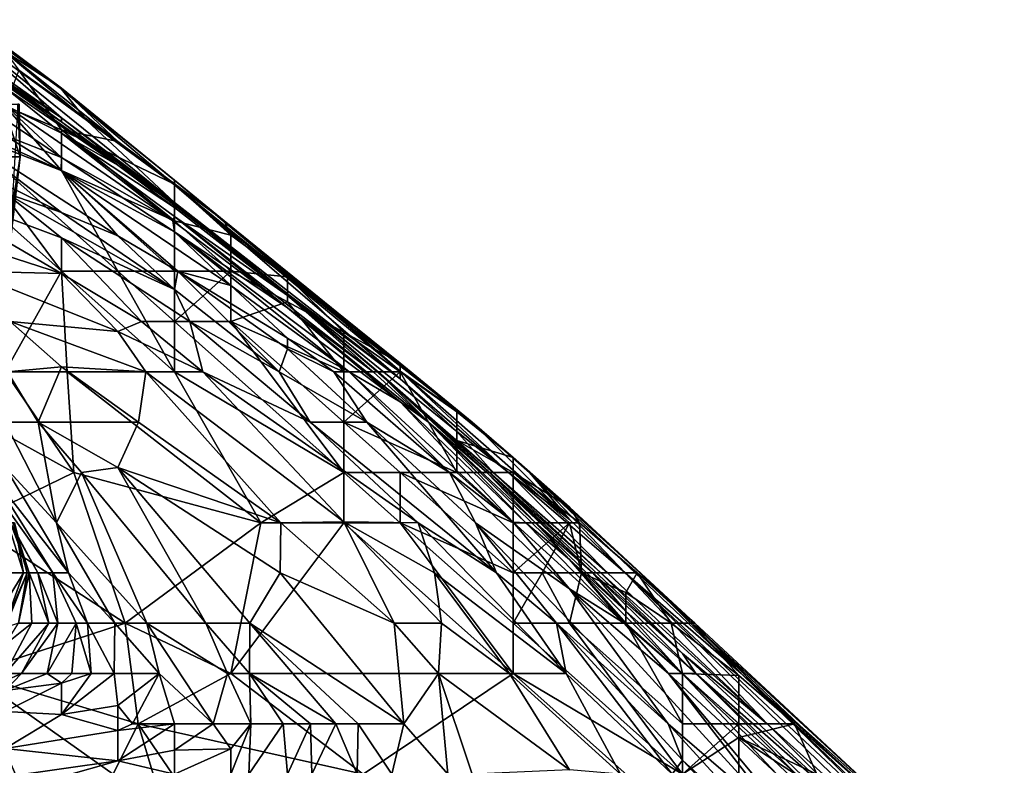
# Model space of a CAD drawing. Extents: x -1.05 to 1.05, y -0.36 to 0.36.
# Tile 226 of 226: x 0.9 to 1.0005, y 0.1999 to 0.276. Entities that reach past the tile are written whole.
import ezdxf

# ---------------------------------------------------------------- set-up
doc = ezdxf.new("R2010")
doc.units = 0

msp = doc.modelspace()

# ---------------------------------------------------------------- linework, layer by layer
for points in [[(0.9043, 0.26598, 0.76045), (0.89278, 0.27411, 0.76045), (0.89278, 0.27601, 0.78503)], [(0.91582, 0.25735, 0.76537), (0.89278, 0.27601, 0.78503), (0.90685, 0.26574, 0.78994)], [(0.9043, 0.26598, 0.76045), (0.89278, 0.27601, 0.78503), (0.91582, 0.25735, 0.76537)], [(0.90685, 0.26574, 0.78994), (0.89278, 0.27601, 0.78503), (0.89458, 0.276, 0.80469)], [(0.9043, 0.26891, 0.8096), (0.89458, 0.276, 0.80469), (0.9043, 0.26901, 0.81452)], [(0.89458, 0.276, 0.80469), (0.8949, 0.276, 0.81452), (0.9043, 0.26901, 0.81452)], [(0.9043, 0.26891, 0.8096), (0.90685, 0.26574, 0.78994), (0.89458, 0.276, 0.80469)], [(0.9043, 0.26901, 0.81452), (0.8949, 0.276, 0.81452), (0.89854, 0.27277, 0.82435)], [(0.9043, 0.26196, 0.65724), (0.88702, 0.27358, 0.67199), (0.89854, 0.26727, 0.6769)], [(0.89854, 0.26418, 0.6425), (0.88702, 0.27358, 0.67199), (0.9043, 0.26196, 0.65724)], [(0.9043, 0.26598, 0.76045), (0.89854, 0.26976, 0.75062), (0.89278, 0.27411, 0.76045)], [(0.91006, 0.26359, 0.82926), (0.89854, 0.27277, 0.82435), (0.89994, 0.27087, 0.82926)], [(0.91006, 0.26359, 0.82926), (0.9043, 0.26901, 0.81452), (0.89854, 0.27277, 0.82435)], [(0.89994, 0.27087, 0.82926), (0.89854, 0.26717, 0.83418), (0.9043, 0.26477, 0.83418)], [(0.9043, 0.26477, 0.83418), (0.91006, 0.26359, 0.82926), (0.89994, 0.27087, 0.82926)], [(0.9043, 0.26598, 0.76045), (0.9043, 0.2656, 0.73096), (0.89854, 0.26976, 0.75062)], [(0.9043, 0.2656, 0.73096), (0.89854, 0.26962, 0.73588), (0.89854, 0.26976, 0.75062)], [(0.89854, 0.26939, 0.72113), (0.89854, 0.26962, 0.73588), (0.9043, 0.2656, 0.73096)], [(0.91006, 0.26116, 0.7113), (0.89854, 0.26939, 0.72113), (0.9043, 0.2656, 0.73096)], [(0.89854, 0.26907, 0.7113), (0.89854, 0.26939, 0.72113), (0.91006, 0.26116, 0.7113)], [(0.89854, 0.26727, 0.6769), (0.89854, 0.26907, 0.7113), (0.9043, 0.26443, 0.69164)], [(0.91006, 0.26116, 0.7113), (0.9043, 0.26443, 0.69164), (0.89854, 0.26907, 0.7113)], [(0.91006, 0.26359, 0.82926), (0.92089, 0.25547, 0.82435), (0.9043, 0.26901, 0.81452)], [(0.92089, 0.25547, 0.82435), (0.91582, 0.25962, 0.8096), (0.9043, 0.26901, 0.81452)], [(0.91582, 0.25962, 0.8096), (0.9043, 0.26891, 0.8096), (0.9043, 0.26901, 0.81452)], [(0.91582, 0.25915, 0.79977), (0.9043, 0.26891, 0.8096), (0.91582, 0.25962, 0.8096)], [(0.91582, 0.25915, 0.79977), (0.90685, 0.26574, 0.78994), (0.9043, 0.26891, 0.8096)], [(0.89832, 0.2674, 0.00954), (0.90009, 0.26202, 0.01328), (0.89827, 0.26202, 0.00954)], [(0.90009, 0.26202, 0.01328), (0.89832, 0.2674, 0.00954), (0.89999, 0.2674, 0.01328)], [(0.9043, 0.26443, 0.69164), (0.91567, 0.25547, 0.6769), (0.89854, 0.26727, 0.6769)], [(0.91567, 0.25547, 0.6769), (0.9043, 0.26196, 0.65724), (0.89854, 0.26727, 0.6769)], [(0.90009, 0.26202, 0.01328), (0.89984, 0.2674, 0.01701), (0.89923, 0.25664, 0.02075)], [(0.90009, 0.26202, 0.01328), (0.89999, 0.2674, 0.01328), (0.89984, 0.2674, 0.01701)], [(0.89278, 0.26574, 0.83427), (0.9043, 0.2606, 0.83616), (0.89854, 0.26717, 0.83418)], [(0.9043, 0.26477, 0.83418), (0.89854, 0.26717, 0.83418), (0.9043, 0.2606, 0.83616)], [(0.89278, 0.26574, 0.83427), (0.91006, 0.25034, 0.83732), (0.9043, 0.2606, 0.83616)], [(0.89278, 0.26574, 0.83427), (0.9043, 0.25034, 0.83443), (0.91006, 0.25034, 0.83732)], [(0.89278, 0.2606, 0.83292), (0.9043, 0.25034, 0.83443), (0.89278, 0.26574, 0.83427)], [(0.9043, 0.26598, 0.76045), (0.91582, 0.25719, 0.73588), (0.9043, 0.2656, 0.73096)], [(0.91582, 0.25735, 0.76537), (0.92451, 0.25034, 0.74079), (0.9043, 0.26598, 0.76045)], [(0.9043, 0.26598, 0.76045), (0.92451, 0.25034, 0.74079), (0.91582, 0.25719, 0.73588)], [(0.91006, 0.26116, 0.7113), (0.9043, 0.2656, 0.73096), (0.91582, 0.25719, 0.73588)], [(0.91582, 0.25735, 0.76537), (0.90685, 0.26574, 0.78994), (0.91582, 0.25915, 0.79977)], [(0.88702, 0.2648, 0.59826), (0.89278, 0.26511, 0.62284), (0.9043, 0.25632, 0.60809)], [(0.89854, 0.25833, 0.59826), (0.88702, 0.2648, 0.59826), (0.9043, 0.25632, 0.60809)], [(0.89278, 0.26511, 0.62284), (0.89854, 0.26418, 0.6425), (0.90428, 0.2606, 0.6425)], [(0.90428, 0.2606, 0.6425), (0.91006, 0.25395, 0.61792), (0.89278, 0.26511, 0.62284)], [(0.91006, 0.25395, 0.61792), (0.9043, 0.25632, 0.60809), (0.89278, 0.26511, 0.62284)], [(0.91006, 0.26359, 0.82926), (0.9043, 0.26477, 0.83418), (0.91582, 0.25921, 0.82926)], [(0.9043, 0.26477, 0.83418), (0.91582, 0.25547, 0.83667), (0.91582, 0.25921, 0.82926)], [(0.9043, 0.2606, 0.83616), (0.91582, 0.25547, 0.83667), (0.9043, 0.26477, 0.83418)], [(0.91567, 0.25547, 0.6769), (0.9043, 0.26443, 0.69164), (0.91582, 0.25593, 0.68673)], [(0.91582, 0.25593, 0.68673), (0.9043, 0.26443, 0.69164), (0.91582, 0.25683, 0.70639)], [(0.9043, 0.26443, 0.69164), (0.91006, 0.26116, 0.7113), (0.91582, 0.25683, 0.70639)], [(0.89854, 0.26418, 0.6425), (0.9043, 0.26196, 0.65724), (0.90428, 0.2606, 0.6425)], [(0.92089, 0.25547, 0.82435), (0.91006, 0.26359, 0.82926), (0.91582, 0.25921, 0.82926)], [(0.90009, 0.26202, 0.01328), (0.89917, 0.2554, 0.01328), (0.89827, 0.26202, 0.00954)], [(0.90009, 0.26202, 0.01328), (0.89917, 0.25408, 0.01701), (0.89917, 0.2554, 0.01328)], [(0.89923, 0.25664, 0.02075), (0.89917, 0.25408, 0.01701), (0.90009, 0.26202, 0.01328)], [(0.91582, 0.25436, 0.66216), (0.90428, 0.2606, 0.6425), (0.9043, 0.26196, 0.65724)], [(0.91567, 0.25547, 0.6769), (0.91582, 0.25436, 0.66216), (0.9043, 0.26196, 0.65724)], [(0.9043, 0.25009, 0.5786), (0.88702, 0.2602, 0.57369), (0.9043, 0.25373, 0.59335)], [(0.88702, 0.2557, 0.55403), (0.88702, 0.2602, 0.57369), (0.9043, 0.25009, 0.5786)], [(0.89854, 0.25833, 0.59826), (0.9043, 0.25373, 0.59335), (0.88702, 0.2602, 0.57369)], [(0.89854, 0.24007, 0.82527), (0.9043, 0.25034, 0.83443), (0.89278, 0.2606, 0.83292)], [(0.90428, 0.2606, 0.6425), (0.91615, 0.25034, 0.62284), (0.91006, 0.25395, 0.61792)], [(0.91615, 0.25034, 0.62284), (0.90428, 0.2606, 0.6425), (0.92158, 0.24889, 0.64741)], [(0.90428, 0.2606, 0.6425), (0.91582, 0.25436, 0.66216), (0.92158, 0.24889, 0.64741)], [(0.91582, 0.25034, 0.83896), (0.91582, 0.25547, 0.83667), (0.9043, 0.2606, 0.83616)], [(0.91006, 0.25034, 0.83732), (0.91582, 0.25034, 0.83896), (0.9043, 0.2606, 0.83616)], [(0.91582, 0.25719, 0.73588), (0.91582, 0.25683, 0.70639), (0.91006, 0.26116, 0.7113)], [(0.93334, 0.2452, 0.81452), (0.91582, 0.25962, 0.8096), (0.92089, 0.25547, 0.82435)], [(0.93304, 0.2452, 0.80469), (0.91582, 0.25962, 0.8096), (0.93334, 0.2452, 0.81452)], [(0.93304, 0.2452, 0.80469), (0.91582, 0.25915, 0.79977), (0.91582, 0.25962, 0.8096)], [(0.92089, 0.25547, 0.82435), (0.91582, 0.25921, 0.82926), (0.92158, 0.25403, 0.83418)], [(0.92158, 0.25403, 0.83418), (0.91582, 0.25921, 0.82926), (0.91582, 0.25547, 0.83667)], [(0.89854, 0.25833, 0.59826), (0.9043, 0.25632, 0.60809), (0.91582, 0.24847, 0.60809)], [(0.91582, 0.24847, 0.60809), (0.9043, 0.25373, 0.59335), (0.89854, 0.25833, 0.59826)], [(0.93886, 0.24012, 0.79977), (0.91582, 0.25915, 0.79977), (0.93304, 0.2452, 0.80469)], [(0.91582, 0.25915, 0.79977), (0.93886, 0.23935, 0.78503), (0.91582, 0.25735, 0.76537)], [(0.93886, 0.23935, 0.78503), (0.91582, 0.25915, 0.79977), (0.93886, 0.24012, 0.79977)], [(0.92734, 0.24804, 0.76045), (0.91582, 0.25735, 0.76537), (0.93886, 0.23935, 0.78503)], [(0.92451, 0.25034, 0.74079), (0.91582, 0.25735, 0.76537), (0.92734, 0.24804, 0.76045)], [(0.91582, 0.25719, 0.73588), (0.92451, 0.25034, 0.74079), (0.92734, 0.24785, 0.70639)], [(0.91582, 0.25683, 0.70639), (0.91582, 0.25719, 0.73588), (0.92734, 0.24785, 0.70639)], [(0.9043, 0.25632, 0.60809), (0.91006, 0.25395, 0.61792), (0.91582, 0.24847, 0.60809)], [(0.91582, 0.25593, 0.68673), (0.91582, 0.25683, 0.70639), (0.92734, 0.24785, 0.70639)], [(0.89465, 0.25034, 0.55403), (0.88702, 0.2557, 0.55403), (0.9043, 0.25009, 0.5786)], [(0.91582, 0.25593, 0.68673), (0.92734, 0.2466, 0.6769), (0.91567, 0.25547, 0.6769)], [(0.92734, 0.2466, 0.6769), (0.91582, 0.25436, 0.66216), (0.91567, 0.25547, 0.6769)], [(0.9361, 0.24007, 0.69164), (0.91582, 0.25593, 0.68673), (0.92734, 0.24785, 0.70639)], [(0.92734, 0.2466, 0.6769), (0.91582, 0.25593, 0.68673), (0.9361, 0.24007, 0.69164)], [(0.92158, 0.25034, 0.8386), (0.91582, 0.25547, 0.83667), (0.91582, 0.25034, 0.83896)], [(0.92158, 0.25403, 0.83418), (0.91582, 0.25547, 0.83667), (0.92158, 0.25034, 0.8386)], [(0.93334, 0.2452, 0.81452), (0.92089, 0.25547, 0.82435), (0.9331, 0.24558, 0.82926)], [(0.92158, 0.25403, 0.83418), (0.9331, 0.24558, 0.82926), (0.92089, 0.25547, 0.82435)], [(0.93886, 0.23702, 0.6769), (0.91582, 0.25436, 0.66216), (0.92734, 0.2466, 0.6769)], [(0.93365, 0.24007, 0.65724), (0.91582, 0.25436, 0.66216), (0.93886, 0.23702, 0.6769)], [(0.92158, 0.24889, 0.64741), (0.91582, 0.25436, 0.66216), (0.93365, 0.24007, 0.65724)], [(0.91582, 0.24847, 0.60809), (0.9174, 0.2452, 0.59826), (0.9043, 0.25373, 0.59335)], [(0.9174, 0.2452, 0.59826), (0.91246, 0.2452, 0.58352), (0.9043, 0.25373, 0.59335)], [(0.9043, 0.25373, 0.59335), (0.91246, 0.2452, 0.58352), (0.9043, 0.25009, 0.5786)], [(0.91615, 0.25034, 0.62284), (0.91582, 0.24847, 0.60809), (0.91006, 0.25395, 0.61792)], [(0.92158, 0.25034, 0.8386), (0.92734, 0.24977, 0.83418), (0.92158, 0.25403, 0.83418)], [(0.92734, 0.24977, 0.83418), (0.9331, 0.24558, 0.82926), (0.92158, 0.25403, 0.83418)], [(0.9043, 0.25009, 0.5786), (0.91006, 0.24419, 0.57369), (0.89465, 0.25034, 0.55403)], [(0.91006, 0.24419, 0.57369), (0.89907, 0.2452, 0.54911), (0.89465, 0.25034, 0.55403)], [(0.90486, 0.24007, 0.82926), (0.9043, 0.25034, 0.83443), (0.89854, 0.24007, 0.82527)], [(0.9043, 0.25034, 0.83443), (0.91582, 0.24007, 0.83658), (0.91006, 0.25034, 0.83732)], [(0.9043, 0.25034, 0.83443), (0.90486, 0.24007, 0.82926), (0.91582, 0.24007, 0.83658)], [(0.91582, 0.2452, 0.83862), (0.91582, 0.25034, 0.83896), (0.91006, 0.25034, 0.83732)], [(0.91582, 0.24007, 0.83658), (0.91582, 0.2452, 0.83862), (0.91006, 0.25034, 0.83732)], [(0.91582, 0.2452, 0.83862), (0.92158, 0.2452, 0.84045), (0.92158, 0.25034, 0.8386)], [(0.92158, 0.25034, 0.8386), (0.91582, 0.25034, 0.83896), (0.91582, 0.2452, 0.83862)], [(0.91615, 0.25034, 0.62284), (0.92652, 0.24007, 0.60809), (0.91582, 0.24847, 0.60809)], [(0.91615, 0.25034, 0.62284), (0.92158, 0.24889, 0.64741), (0.92734, 0.2435, 0.63758)], [(0.92734, 0.24242, 0.62775), (0.91615, 0.25034, 0.62284), (0.92734, 0.2435, 0.63758)], [(0.92652, 0.24007, 0.60809), (0.91615, 0.25034, 0.62284), (0.92734, 0.24242, 0.62775)], [(0.92158, 0.25034, 0.8386), (0.92158, 0.2452, 0.84045), (0.92734, 0.24722, 0.83909)], [(0.92158, 0.25034, 0.8386), (0.92734, 0.24722, 0.83909), (0.92734, 0.24977, 0.83418)], [(0.92451, 0.25034, 0.74079), (0.92734, 0.24804, 0.76045), (0.93886, 0.23809, 0.74079)], [(0.92734, 0.24785, 0.70639), (0.92451, 0.25034, 0.74079), (0.93886, 0.23809, 0.74079)], [(0.91006, 0.24419, 0.57369), (0.9043, 0.25009, 0.5786), (0.91246, 0.2452, 0.58352)], [(0.92734, 0.24722, 0.83909), (0.9331, 0.24411, 0.83909), (0.92734, 0.24977, 0.83418)], [(0.92734, 0.24977, 0.83418), (0.9331, 0.24411, 0.83909), (0.93886, 0.24095, 0.83418)], [(0.93886, 0.24095, 0.83418), (0.9331, 0.24558, 0.82926), (0.92734, 0.24977, 0.83418)], [(0.9174, 0.2452, 0.59826), (0.91582, 0.24847, 0.60809), (0.92652, 0.24007, 0.60809)], [(0.93365, 0.24007, 0.65724), (0.92734, 0.2435, 0.63758), (0.92158, 0.24889, 0.64741)], [(0.9331, 0.24007, 0.8423), (0.92734, 0.24722, 0.83909), (0.92158, 0.2452, 0.84045)], [(0.92734, 0.24804, 0.76045), (0.93886, 0.23935, 0.78503), (0.94462, 0.23398, 0.78011)], [(0.92734, 0.24804, 0.76045), (0.94835, 0.2298, 0.76045), (0.93886, 0.23809, 0.74079)], [(0.94462, 0.23398, 0.78011), (0.94835, 0.2298, 0.76045), (0.92734, 0.24804, 0.76045)], [(0.9366, 0.24007, 0.7113), (0.92734, 0.24785, 0.70639), (0.93886, 0.23809, 0.74079)], [(0.9361, 0.24007, 0.69164), (0.92734, 0.24785, 0.70639), (0.9366, 0.24007, 0.7113)], [(0.9331, 0.24411, 0.83909), (0.92734, 0.24722, 0.83909), (0.9331, 0.24007, 0.8423)], [(0.9361, 0.24007, 0.69164), (0.94174, 0.23494, 0.68673), (0.92734, 0.2466, 0.6769)], [(0.94174, 0.23494, 0.68673), (0.93886, 0.23702, 0.6769), (0.92734, 0.2466, 0.6769)], [(0.89878, 0.24007, 0.53437), (0.89907, 0.2452, 0.54911), (0.9043, 0.24057, 0.54911)], [(0.91289, 0.24007, 0.56877), (0.89907, 0.2452, 0.54911), (0.91006, 0.24419, 0.57369)], [(0.9043, 0.24057, 0.54911), (0.89907, 0.2452, 0.54911), (0.91289, 0.24007, 0.56877)], [(0.91246, 0.2452, 0.58352), (0.91872, 0.24007, 0.58352), (0.91006, 0.24419, 0.57369)], [(0.91246, 0.2452, 0.58352), (0.9174, 0.2452, 0.59826), (0.91872, 0.24007, 0.58352)], [(0.92158, 0.2452, 0.84045), (0.91582, 0.2452, 0.83862), (0.9331, 0.2298, 0.8426)], [(0.91582, 0.2452, 0.83862), (0.91582, 0.24007, 0.83658), (0.9331, 0.2298, 0.8426)], [(0.92966, 0.23494, 0.59826), (0.9174, 0.2452, 0.59826), (0.92652, 0.24007, 0.60809)], [(0.91872, 0.24007, 0.58352), (0.9174, 0.2452, 0.59826), (0.92966, 0.23494, 0.59826)], [(0.9331, 0.23494, 0.84359), (0.9331, 0.24007, 0.8423), (0.92158, 0.2452, 0.84045)], [(0.9331, 0.2298, 0.8426), (0.9331, 0.23494, 0.84359), (0.92158, 0.2452, 0.84045)], [(0.93304, 0.2452, 0.80469), (0.9462, 0.23494, 0.82435), (0.93886, 0.24012, 0.79977)], [(0.93334, 0.2452, 0.81452), (0.9462, 0.23494, 0.82435), (0.93304, 0.2452, 0.80469)], [(0.9462, 0.23494, 0.82435), (0.9331, 0.24558, 0.82926), (0.93886, 0.24095, 0.83418)], [(0.93334, 0.2452, 0.81452), (0.9331, 0.24558, 0.82926), (0.9462, 0.23494, 0.82435)], [(0.91289, 0.24007, 0.56877), (0.91006, 0.24419, 0.57369), (0.91872, 0.24007, 0.58352)], [(0.93365, 0.24007, 0.65724), (0.93208, 0.24007, 0.6425), (0.92734, 0.2435, 0.63758)], [(0.92734, 0.24242, 0.62775), (0.92734, 0.2435, 0.63758), (0.93208, 0.24007, 0.6425)], [(0.9331, 0.24411, 0.83909), (0.9331, 0.24007, 0.8423), (0.93886, 0.24007, 0.83942)], [(0.9331, 0.24411, 0.83909), (0.93886, 0.24007, 0.83942), (0.93886, 0.24095, 0.83418)], [(0.92652, 0.24007, 0.60809), (0.92734, 0.24242, 0.62775), (0.93544, 0.23494, 0.62284)], [(0.93544, 0.23494, 0.62284), (0.92734, 0.24242, 0.62775), (0.93208, 0.24007, 0.6425)], [(0.9043, 0.24057, 0.54911), (0.9019, 0.23494, 0.52945), (0.89878, 0.24007, 0.53437)], [(0.91215, 0.23494, 0.55403), (0.9019, 0.23494, 0.52945), (0.9043, 0.24057, 0.54911)], [(0.91289, 0.24007, 0.56877), (0.91215, 0.23494, 0.55403), (0.9043, 0.24057, 0.54911)], [(0.93886, 0.24095, 0.83418), (0.94462, 0.23598, 0.83909), (0.95038, 0.23131, 0.83909)], [(0.9462, 0.23494, 0.82435), (0.93886, 0.24095, 0.83418), (0.95038, 0.23131, 0.83909)], [(0.94462, 0.23598, 0.83909), (0.93886, 0.24095, 0.83418), (0.93886, 0.24007, 0.83942)], [(0.94989, 0.2298, 0.78994), (0.93886, 0.24012, 0.79977), (0.95613, 0.22499, 0.80469)], [(0.93886, 0.24012, 0.79977), (0.9462, 0.23494, 0.82435), (0.95613, 0.22499, 0.80469)], [(0.93886, 0.23935, 0.78503), (0.93886, 0.24012, 0.79977), (0.94989, 0.2298, 0.78994)], [(0.88702, 0.24007, 0.81845), (0.90554, 0.2298, 0.82435), (0.89854, 0.24007, 0.82527)], [(0.88702, 0.24007, 0.81845), (0.89498, 0.22467, 0.81452), (0.90554, 0.2298, 0.82435)], [(0.8985, 0.23494, 0.51962), (0.89878, 0.24007, 0.53437), (0.9019, 0.23494, 0.52945)], [(0.89854, 0.24007, 0.82527), (0.90554, 0.2298, 0.82435), (0.90486, 0.24007, 0.82926)], [(0.91582, 0.24007, 0.83658), (0.90486, 0.24007, 0.82926), (0.92462, 0.22467, 0.83418)], [(0.90486, 0.24007, 0.82926), (0.90554, 0.2298, 0.82435), (0.92462, 0.22467, 0.83418)], [(0.91289, 0.24007, 0.56877), (0.92668, 0.22467, 0.56386), (0.91215, 0.23494, 0.55403)], [(0.91872, 0.24007, 0.58352), (0.9331, 0.22476, 0.5786), (0.91289, 0.24007, 0.56877)], [(0.92668, 0.22467, 0.56386), (0.91289, 0.24007, 0.56877), (0.9331, 0.22476, 0.5786)], [(0.92462, 0.22467, 0.83418), (0.9331, 0.2298, 0.8426), (0.91582, 0.24007, 0.83658)], [(0.9407, 0.22467, 0.59826), (0.91872, 0.24007, 0.58352), (0.92966, 0.23494, 0.59826)], [(0.9331, 0.22476, 0.5786), (0.91872, 0.24007, 0.58352), (0.9407, 0.22467, 0.59826)], [(0.92966, 0.23494, 0.59826), (0.92652, 0.24007, 0.60809), (0.93544, 0.23494, 0.62284)], [(0.94389, 0.2298, 0.6425), (0.93208, 0.24007, 0.6425), (0.93365, 0.24007, 0.65724)], [(0.93544, 0.23494, 0.62284), (0.93208, 0.24007, 0.6425), (0.94389, 0.2298, 0.6425)], [(0.9331, 0.23494, 0.84359), (0.94462, 0.2298, 0.84589), (0.93886, 0.24007, 0.83942)], [(0.93886, 0.24007, 0.83942), (0.9331, 0.24007, 0.8423), (0.9331, 0.23494, 0.84359)], [(0.93365, 0.24007, 0.65724), (0.95038, 0.22474, 0.65233), (0.94389, 0.2298, 0.6425)], [(0.95038, 0.22474, 0.65233), (0.93365, 0.24007, 0.65724), (0.93886, 0.23702, 0.6769)], [(0.94174, 0.23494, 0.68673), (0.9361, 0.24007, 0.69164), (0.9366, 0.24007, 0.7113)], [(0.94768, 0.2298, 0.70147), (0.94174, 0.23494, 0.68673), (0.9366, 0.24007, 0.7113)], [(0.94768, 0.2298, 0.70147), (0.9366, 0.24007, 0.7113), (0.94793, 0.2298, 0.73588)], [(0.9366, 0.24007, 0.7113), (0.93886, 0.23809, 0.74079), (0.94793, 0.2298, 0.73588)], [(0.93886, 0.24007, 0.83942), (0.94462, 0.2298, 0.84589), (0.94462, 0.23598, 0.83909)], [(0.94462, 0.23398, 0.78011), (0.93886, 0.23935, 0.78503), (0.94989, 0.2298, 0.78994)], [(0.94793, 0.2298, 0.73588), (0.93886, 0.23809, 0.74079), (0.95931, 0.21954, 0.76045)], [(0.93886, 0.23809, 0.74079), (0.94835, 0.2298, 0.76045), (0.95931, 0.21954, 0.76045)], [(0.93886, 0.23702, 0.6769), (0.94174, 0.23494, 0.68673), (0.95168, 0.22467, 0.66707)], [(0.95038, 0.22474, 0.65233), (0.93886, 0.23702, 0.6769), (0.95168, 0.22467, 0.66707)], [(0.94462, 0.23305, 0.84401), (0.94462, 0.23598, 0.83909), (0.94462, 0.2298, 0.84589)], [(0.94462, 0.23598, 0.83909), (0.94462, 0.23305, 0.84401), (0.95038, 0.23131, 0.83909)], [(0.90377, 0.22467, 0.50979), (0.8985, 0.23494, 0.51962), (0.9019, 0.23494, 0.52945)], [(0.89854, 0.23034, 0.50488), (0.8985, 0.23494, 0.51962), (0.90377, 0.22467, 0.50979)], [(0.91006, 0.23032, 0.53928), (0.90635, 0.2298, 0.52945), (0.9019, 0.23494, 0.52945)], [(0.91006, 0.23032, 0.53928), (0.9019, 0.23494, 0.52945), (0.91215, 0.23494, 0.55403)], [(0.9019, 0.23494, 0.52945), (0.90635, 0.2298, 0.52945), (0.90377, 0.22467, 0.50979)], [(0.91006, 0.23032, 0.53928), (0.91215, 0.23494, 0.55403), (0.92668, 0.22467, 0.56386)], [(0.9407, 0.22467, 0.59826), (0.92966, 0.23494, 0.59826), (0.94869, 0.21954, 0.60809)], [(0.92966, 0.23494, 0.59826), (0.93544, 0.23494, 0.62284), (0.94869, 0.21954, 0.60809)], [(0.94462, 0.2298, 0.84589), (0.9331, 0.23494, 0.84359), (0.93886, 0.2298, 0.84516)], [(0.9331, 0.23494, 0.84359), (0.9331, 0.2298, 0.8426), (0.93886, 0.2298, 0.84516)], [(0.94869, 0.21954, 0.60809), (0.93544, 0.23494, 0.62284), (0.94654, 0.22467, 0.62284)], [(0.94389, 0.2298, 0.6425), (0.94654, 0.22467, 0.62284), (0.93544, 0.23494, 0.62284)], [(0.95266, 0.22467, 0.68673), (0.95613, 0.22093, 0.6769), (0.94174, 0.23494, 0.68673)], [(0.94174, 0.23494, 0.68673), (0.95613, 0.22093, 0.6769), (0.95168, 0.22467, 0.66707)], [(0.95266, 0.22467, 0.68673), (0.94174, 0.23494, 0.68673), (0.94768, 0.2298, 0.70147)], [(0.95038, 0.23131, 0.83909), (0.95204, 0.2298, 0.82435), (0.9462, 0.23494, 0.82435)], [(0.95613, 0.22499, 0.80469), (0.9462, 0.23494, 0.82435), (0.95204, 0.2298, 0.82435)], [(0.94989, 0.2298, 0.78994), (0.94835, 0.2298, 0.76045), (0.94462, 0.23398, 0.78011)], [(0.94462, 0.23305, 0.84401), (0.94462, 0.2298, 0.84589), (0.95038, 0.22981, 0.84401)], [(0.94462, 0.23305, 0.84401), (0.95038, 0.22981, 0.84401), (0.95038, 0.23131, 0.83909)], [(0.96332, 0.21954, 0.83418), (0.95038, 0.23131, 0.83909), (0.95613, 0.22627, 0.83909)], [(0.95204, 0.2298, 0.82435), (0.95038, 0.23131, 0.83909), (0.96332, 0.21954, 0.83418)], [(0.95038, 0.22981, 0.84401), (0.95613, 0.22627, 0.83909), (0.95038, 0.23131, 0.83909)], [(0.897, 0.2298, 0.49013), (0.89854, 0.23034, 0.50488), (0.90502, 0.21954, 0.49996)], [(0.90502, 0.21954, 0.49996), (0.89854, 0.23034, 0.50488), (0.90377, 0.22467, 0.50979)], [(0.91903, 0.21441, 0.52945), (0.90635, 0.2298, 0.52945), (0.91006, 0.23032, 0.53928)], [(0.92668, 0.22467, 0.56386), (0.9266, 0.21954, 0.55403), (0.91006, 0.23032, 0.53928)], [(0.9266, 0.21954, 0.55403), (0.92351, 0.21441, 0.53928), (0.91006, 0.23032, 0.53928)], [(0.91903, 0.21441, 0.52945), (0.91006, 0.23032, 0.53928), (0.92351, 0.21441, 0.53928)], [(0.90554, 0.2298, 0.82435), (0.89498, 0.22467, 0.81452), (0.9108, 0.21441, 0.81943)], [(0.89908, 0.22467, 0.47048), (0.89611, 0.2298, 0.47539), (0.90188, 0.21954, 0.47539)], [(0.89611, 0.2298, 0.47539), (0.897, 0.2298, 0.49013), (0.90342, 0.21954, 0.49013)], [(0.90188, 0.21954, 0.47539), (0.89611, 0.2298, 0.47539), (0.90342, 0.21954, 0.49013)], [(0.90342, 0.21954, 0.49013), (0.897, 0.2298, 0.49013), (0.90502, 0.21954, 0.49996)], [(0.90635, 0.2298, 0.52945), (0.91299, 0.21441, 0.51471), (0.90377, 0.22467, 0.50979)], [(0.9108, 0.21441, 0.81943), (0.92462, 0.22467, 0.83418), (0.90554, 0.2298, 0.82435)], [(0.91903, 0.21441, 0.52945), (0.91299, 0.21441, 0.51471), (0.90635, 0.2298, 0.52945)], [(0.92462, 0.22467, 0.83418), (0.9331, 0.22467, 0.84021), (0.9331, 0.2298, 0.8426)], [(0.93886, 0.2298, 0.84516), (0.9331, 0.2298, 0.8426), (0.93886, 0.22467, 0.84415)], [(0.93886, 0.22467, 0.84415), (0.9331, 0.2298, 0.8426), (0.9331, 0.22467, 0.84021)], [(0.93886, 0.2298, 0.84516), (0.95038, 0.22467, 0.8476), (0.94462, 0.2298, 0.84589)], [(0.95038, 0.21954, 0.84859), (0.95038, 0.22467, 0.8476), (0.93886, 0.2298, 0.84516)], [(0.93886, 0.22467, 0.84415), (0.95038, 0.21954, 0.84859), (0.93886, 0.2298, 0.84516)], [(0.95613, 0.21792, 0.6425), (0.94389, 0.2298, 0.6425), (0.95038, 0.22474, 0.65233)], [(0.94654, 0.22467, 0.62284), (0.94389, 0.2298, 0.6425), (0.95613, 0.21792, 0.6425)], [(0.95038, 0.22467, 0.8476), (0.95038, 0.22981, 0.84401), (0.94462, 0.2298, 0.84589)], [(0.9585, 0.21954, 0.72113), (0.94768, 0.2298, 0.70147), (0.94793, 0.2298, 0.73588)], [(0.94768, 0.2298, 0.70147), (0.9585, 0.21954, 0.72113), (0.95266, 0.22467, 0.68673)], [(0.94793, 0.2298, 0.73588), (0.96765, 0.21131, 0.74079), (0.9585, 0.21954, 0.72113)], [(0.95931, 0.21954, 0.76045), (0.96765, 0.21131, 0.74079), (0.94793, 0.2298, 0.73588)], [(0.94835, 0.2298, 0.76045), (0.94989, 0.2298, 0.78994), (0.96, 0.21954, 0.7752)], [(0.95931, 0.21954, 0.76045), (0.94835, 0.2298, 0.76045), (0.96, 0.21954, 0.7752)], [(0.96, 0.21954, 0.7752), (0.94989, 0.2298, 0.78994), (0.96182, 0.21954, 0.80469)], [(0.94989, 0.2298, 0.78994), (0.95613, 0.22499, 0.80469), (0.96182, 0.21954, 0.80469)], [(0.95613, 0.22467, 0.84509), (0.95038, 0.22981, 0.84401), (0.95038, 0.22467, 0.8476)], [(0.95716, 0.22467, 0.84401), (0.95038, 0.22981, 0.84401), (0.95613, 0.22467, 0.84509)], [(0.95716, 0.22467, 0.84401), (0.95613, 0.22627, 0.83909), (0.95038, 0.22981, 0.84401)], [(0.97365, 0.20927, 0.81943), (0.95204, 0.2298, 0.82435), (0.96332, 0.21954, 0.83418)], [(0.95204, 0.2298, 0.82435), (0.97365, 0.20927, 0.81943), (0.96182, 0.21954, 0.80469)], [(0.95204, 0.2298, 0.82435), (0.96182, 0.21954, 0.80469), (0.95613, 0.22499, 0.80469)], [(0.95716, 0.22467, 0.84401), (0.96891, 0.21441, 0.83909), (0.95613, 0.22627, 0.83909)], [(0.96891, 0.21441, 0.83909), (0.96332, 0.21954, 0.83418), (0.95613, 0.22627, 0.83909)], [(0.89498, 0.22467, 0.81452), (0.89506, 0.20927, 0.80469), (0.9108, 0.21441, 0.81943)], [(0.90043, 0.21954, 0.43607), (0.89847, 0.21954, 0.42133), (0.89881, 0.22467, 0.42624)], [(0.89881, 0.22467, 0.42624), (0.89951, 0.22467, 0.43607), (0.90043, 0.21954, 0.43607)], [(0.89936, 0.22467, 0.4459), (0.89908, 0.22467, 0.47048), (0.901, 0.21954, 0.46065)], [(0.901, 0.21954, 0.46065), (0.89908, 0.22467, 0.47048), (0.90188, 0.21954, 0.47539)], [(0.90078, 0.21954, 0.45082), (0.89936, 0.22467, 0.4459), (0.901, 0.21954, 0.46065)], [(0.89951, 0.22467, 0.43607), (0.89936, 0.22467, 0.4459), (0.90078, 0.21954, 0.45082)], [(0.90043, 0.21954, 0.43607), (0.89951, 0.22467, 0.43607), (0.90078, 0.21954, 0.45082)], [(0.91299, 0.21441, 0.51471), (0.90975, 0.21441, 0.50488), (0.90377, 0.22467, 0.50979)], [(0.90502, 0.21954, 0.49996), (0.90377, 0.22467, 0.50979), (0.90975, 0.21441, 0.50488)], [(0.92158, 0.20927, 0.82422), (0.92462, 0.22467, 0.83418), (0.9108, 0.21441, 0.81943)], [(0.95038, 0.20927, 0.84528), (0.9331, 0.22467, 0.84021), (0.92158, 0.20927, 0.82422)], [(0.9331, 0.22467, 0.84021), (0.92462, 0.22467, 0.83418), (0.92158, 0.20927, 0.82422)], [(0.92668, 0.22467, 0.56386), (0.93824, 0.21441, 0.56877), (0.9266, 0.21954, 0.55403)], [(0.92668, 0.22467, 0.56386), (0.9331, 0.22476, 0.5786), (0.93824, 0.21441, 0.56877)], [(0.93824, 0.21441, 0.56877), (0.9331, 0.22476, 0.5786), (0.94308, 0.21441, 0.5786)], [(0.94308, 0.21441, 0.5786), (0.9331, 0.22476, 0.5786), (0.94234, 0.21954, 0.58843)], [(0.9407, 0.22467, 0.59826), (0.94234, 0.21954, 0.58843), (0.9331, 0.22476, 0.5786)], [(0.9331, 0.22467, 0.84021), (0.95038, 0.20927, 0.84528), (0.93886, 0.22467, 0.84415)], [(0.93886, 0.22467, 0.84415), (0.95038, 0.21441, 0.84759), (0.95038, 0.21954, 0.84859)], [(0.95038, 0.20927, 0.84528), (0.95038, 0.21441, 0.84759), (0.93886, 0.22467, 0.84415)], [(0.9558, 0.20927, 0.59826), (0.9407, 0.22467, 0.59826), (0.94869, 0.21954, 0.60809)], [(0.94234, 0.21954, 0.58843), (0.9407, 0.22467, 0.59826), (0.9558, 0.20927, 0.59826)], [(0.9548, 0.21441, 0.61301), (0.94654, 0.22467, 0.62284), (0.96621, 0.20414, 0.62284)], [(0.96621, 0.20414, 0.62284), (0.94654, 0.22467, 0.62284), (0.95613, 0.21792, 0.6425)], [(0.9548, 0.21441, 0.61301), (0.94869, 0.21954, 0.60809), (0.94654, 0.22467, 0.62284)], [(0.9617, 0.21441, 0.66216), (0.95038, 0.22474, 0.65233), (0.95168, 0.22467, 0.66707)], [(0.95613, 0.21792, 0.6425), (0.95038, 0.22474, 0.65233), (0.9617, 0.21441, 0.66216)], [(0.95613, 0.22467, 0.84509), (0.95038, 0.22467, 0.8476), (0.95038, 0.21954, 0.84859)], [(0.95613, 0.22467, 0.84509), (0.95038, 0.21954, 0.84859), (0.95335, 0.21954, 0.84892)], [(0.95613, 0.22093, 0.6769), (0.9617, 0.21441, 0.66216), (0.95168, 0.22467, 0.66707)], [(0.9585, 0.21954, 0.72113), (0.96189, 0.21565, 0.69164), (0.95266, 0.22467, 0.68673)], [(0.96189, 0.21565, 0.69164), (0.95613, 0.22093, 0.6769), (0.95266, 0.22467, 0.68673)], [(0.95335, 0.21954, 0.84892), (0.95735, 0.21954, 0.84892), (0.95613, 0.22467, 0.84509)], [(0.95716, 0.22467, 0.84401), (0.95613, 0.22467, 0.84509), (0.95735, 0.21954, 0.84892)], [(0.96303, 0.21954, 0.84401), (0.96891, 0.21441, 0.83909), (0.95716, 0.22467, 0.84401)], [(0.95716, 0.22467, 0.84401), (0.95735, 0.21954, 0.84892), (0.96303, 0.21954, 0.84401)], [(0.95613, 0.22093, 0.6769), (0.96189, 0.21565, 0.69164), (0.96763, 0.20927, 0.6769)], [(0.9617, 0.21441, 0.66216), (0.95613, 0.22093, 0.6769), (0.96763, 0.20927, 0.6769)], [(0.89728, 0.21441, 0.43116), (0.90043, 0.21954, 0.43607), (0.89858, 0.21441, 0.44099)], [(0.89728, 0.21441, 0.43116), (0.89847, 0.21954, 0.42133), (0.90043, 0.21954, 0.43607)], [(0.89854, 0.21397, 0.4459), (0.90078, 0.21954, 0.45082), (0.89992, 0.21441, 0.45573)], [(0.89858, 0.21441, 0.44099), (0.90078, 0.21954, 0.45082), (0.89854, 0.21397, 0.4459)], [(0.89858, 0.21441, 0.44099), (0.90043, 0.21954, 0.43607), (0.90078, 0.21954, 0.45082)], [(0.89992, 0.21441, 0.45573), (0.901, 0.21954, 0.46065), (0.90128, 0.21441, 0.46556)], [(0.90078, 0.21954, 0.45082), (0.901, 0.21954, 0.46065), (0.89992, 0.21441, 0.45573)], [(0.901, 0.21954, 0.46065), (0.90188, 0.21954, 0.47539), (0.903, 0.21441, 0.47539)], [(0.90128, 0.21441, 0.46556), (0.901, 0.21954, 0.46065), (0.903, 0.21441, 0.47539)], [(0.90392, 0.21441, 0.4803), (0.90188, 0.21954, 0.47539), (0.90342, 0.21954, 0.49013)], [(0.903, 0.21441, 0.47539), (0.90188, 0.21954, 0.47539), (0.90392, 0.21441, 0.4803)], [(0.90579, 0.21441, 0.49013), (0.90342, 0.21954, 0.49013), (0.90695, 0.21441, 0.49505)], [(0.90392, 0.21441, 0.4803), (0.90342, 0.21954, 0.49013), (0.90579, 0.21441, 0.49013)], [(0.90342, 0.21954, 0.49013), (0.90502, 0.21954, 0.49996), (0.90695, 0.21441, 0.49505)], [(0.90695, 0.21441, 0.49505), (0.90502, 0.21954, 0.49996), (0.90975, 0.21441, 0.50488)], [(0.92351, 0.21441, 0.53928), (0.9266, 0.21954, 0.55403), (0.93923, 0.20414, 0.55403)], [(0.9266, 0.21954, 0.55403), (0.93824, 0.21441, 0.56877), (0.93923, 0.20414, 0.55403)], [(0.95, 0.20927, 0.58352), (0.94234, 0.21954, 0.58843), (0.9558, 0.20927, 0.59826)], [(0.94308, 0.21441, 0.5786), (0.94234, 0.21954, 0.58843), (0.95, 0.20927, 0.58352)], [(0.9548, 0.21441, 0.61301), (0.9558, 0.20927, 0.59826), (0.94869, 0.21954, 0.60809)], [(0.95335, 0.21954, 0.84892), (0.95038, 0.21441, 0.84759), (0.95613, 0.21441, 0.85027)], [(0.95038, 0.21441, 0.84759), (0.95335, 0.21954, 0.84892), (0.95038, 0.21954, 0.84859)], [(0.95735, 0.21954, 0.84892), (0.95335, 0.21954, 0.84892), (0.95613, 0.21441, 0.85027)], [(0.96189, 0.21441, 0.85073), (0.95735, 0.21954, 0.84892), (0.95613, 0.21441, 0.85027)], [(0.96189, 0.21754, 0.84892), (0.95735, 0.21954, 0.84892), (0.96189, 0.21441, 0.85073)], [(0.96303, 0.21954, 0.84401), (0.95735, 0.21954, 0.84892), (0.96189, 0.21754, 0.84892)], [(0.96765, 0.21131, 0.74079), (0.96901, 0.20927, 0.7113), (0.9585, 0.21954, 0.72113)], [(0.96901, 0.20927, 0.7113), (0.96189, 0.21565, 0.69164), (0.9585, 0.21954, 0.72113)], [(0.95931, 0.21954, 0.76045), (0.96, 0.21954, 0.7752), (0.97628, 0.20414, 0.77028)], [(0.96765, 0.21131, 0.74079), (0.95931, 0.21954, 0.76045), (0.97628, 0.20414, 0.77028)], [(0.97628, 0.20414, 0.77028), (0.96, 0.21954, 0.7752), (0.96182, 0.21954, 0.80469)], [(0.97365, 0.20927, 0.81943), (0.99471, 0.18874, 0.79977), (0.96182, 0.21954, 0.80469)], [(0.99343, 0.18874, 0.78011), (0.97628, 0.20414, 0.77028), (0.96182, 0.21954, 0.80469)], [(0.99471, 0.18874, 0.79977), (0.99343, 0.18874, 0.78011), (0.96182, 0.21954, 0.80469)], [(0.96303, 0.21954, 0.84401), (0.96189, 0.21754, 0.84892), (0.96649, 0.21441, 0.84892)], [(0.96303, 0.21954, 0.84401), (0.96649, 0.21441, 0.84892), (0.96867, 0.21441, 0.84401)], [(0.96867, 0.21441, 0.84401), (0.96891, 0.21441, 0.83909), (0.96303, 0.21954, 0.84401)], [(0.96891, 0.21441, 0.83909), (0.97365, 0.20927, 0.81943), (0.96332, 0.21954, 0.83418)], [(0.95613, 0.21792, 0.6425), (0.9617, 0.21441, 0.66216), (0.96624, 0.20927, 0.65724)], [(0.97813, 0.19387, 0.63758), (0.95613, 0.21792, 0.6425), (0.96624, 0.20927, 0.65724)], [(0.95613, 0.21792, 0.6425), (0.97813, 0.19387, 0.63758), (0.96621, 0.20414, 0.62284)], [(0.96189, 0.21754, 0.84892), (0.96189, 0.21441, 0.85073), (0.96649, 0.21441, 0.84892)], [(0.96901, 0.20927, 0.7113), (0.96763, 0.20927, 0.6769), (0.96189, 0.21565, 0.69164)], [(0.89506, 0.20927, 0.80469), (0.91212, 0.20414, 0.81452), (0.9108, 0.21441, 0.81943)], [(0.89854, 0.20927, 0.47614), (0.903, 0.21441, 0.47539), (0.9002, 0.20927, 0.4803)], [(0.903, 0.21441, 0.47539), (0.89854, 0.20927, 0.47614), (0.90128, 0.21441, 0.46556)], [(0.89854, 0.20927, 0.47614), (0.89854, 0.21225, 0.46065), (0.90128, 0.21441, 0.46556)], [(0.90128, 0.21441, 0.46556), (0.89854, 0.21225, 0.46065), (0.89992, 0.21441, 0.45573)], [(0.90285, 0.20927, 0.48522), (0.9002, 0.20927, 0.4803), (0.90392, 0.21441, 0.4803)], [(0.9002, 0.20927, 0.4803), (0.903, 0.21441, 0.47539), (0.90392, 0.21441, 0.4803)], [(0.90285, 0.20927, 0.48522), (0.90392, 0.21441, 0.4803), (0.90579, 0.21441, 0.49013)], [(0.90534, 0.20927, 0.49013), (0.90285, 0.20927, 0.48522), (0.90579, 0.21441, 0.49013)], [(0.90534, 0.20927, 0.49013), (0.90579, 0.21441, 0.49013), (0.90733, 0.20927, 0.49505)], [(0.90579, 0.21441, 0.49013), (0.90695, 0.21441, 0.49505), (0.90733, 0.20927, 0.49505)], [(0.90966, 0.20927, 0.49996), (0.90695, 0.21441, 0.49505), (0.90975, 0.21441, 0.50488)], [(0.90733, 0.20927, 0.49505), (0.90695, 0.21441, 0.49505), (0.90966, 0.20927, 0.49996)], [(0.90966, 0.20927, 0.49996), (0.90975, 0.21441, 0.50488), (0.91426, 0.20927, 0.50979)], [(0.91426, 0.20927, 0.50979), (0.90975, 0.21441, 0.50488), (0.91299, 0.21441, 0.51471)], [(0.9108, 0.21441, 0.81943), (0.91212, 0.20414, 0.81452), (0.92158, 0.20927, 0.82422)], [(0.91299, 0.21441, 0.51471), (0.91903, 0.21441, 0.52945), (0.92122, 0.20927, 0.52454)], [(0.91976, 0.20414, 0.51962), (0.91299, 0.21441, 0.51471), (0.92122, 0.20927, 0.52454)], [(0.91426, 0.20927, 0.50979), (0.91299, 0.21441, 0.51471), (0.91976, 0.20414, 0.51962)], [(0.92347, 0.20927, 0.52945), (0.91903, 0.21441, 0.52945), (0.92351, 0.21441, 0.53928)], [(0.92347, 0.20927, 0.52945), (0.92122, 0.20927, 0.52454), (0.91903, 0.21441, 0.52945)], [(0.92347, 0.20927, 0.52945), (0.92351, 0.21441, 0.53928), (0.93229, 0.20414, 0.53928)], [(0.93457, 0.20414, 0.5442), (0.92351, 0.21441, 0.53928), (0.93923, 0.20414, 0.55403)], [(0.93229, 0.20414, 0.53928), (0.92351, 0.21441, 0.53928), (0.93457, 0.20414, 0.5442)], [(0.93923, 0.20414, 0.55403), (0.93824, 0.21441, 0.56877), (0.94275, 0.20927, 0.56877)], [(0.93824, 0.21441, 0.56877), (0.94308, 0.21441, 0.5786), (0.94275, 0.20927, 0.56877)], [(0.94275, 0.20927, 0.56877), (0.94308, 0.21441, 0.5786), (0.95, 0.20927, 0.58352)], [(0.95613, 0.21441, 0.85027), (0.95038, 0.21441, 0.84759), (0.96765, 0.19901, 0.85282)], [(0.95038, 0.21441, 0.84759), (0.95038, 0.20927, 0.84528), (0.96765, 0.19901, 0.85282)], [(0.96765, 0.20044, 0.61301), (0.9548, 0.21441, 0.61301), (0.96621, 0.20414, 0.62284)], [(0.96765, 0.20044, 0.61301), (0.96659, 0.19901, 0.60318), (0.9548, 0.21441, 0.61301)], [(0.96659, 0.19901, 0.60318), (0.9558, 0.20927, 0.59826), (0.9548, 0.21441, 0.61301)], [(0.96765, 0.20414, 0.85334), (0.96189, 0.21441, 0.85073), (0.95613, 0.21441, 0.85027)], [(0.96765, 0.19901, 0.85282), (0.96765, 0.20414, 0.85334), (0.95613, 0.21441, 0.85027)], [(0.96624, 0.20927, 0.65724), (0.9617, 0.21441, 0.66216), (0.96763, 0.20927, 0.6769)], [(0.96765, 0.20927, 0.85201), (0.96189, 0.21441, 0.85073), (0.96765, 0.20414, 0.85334)], [(0.96649, 0.21441, 0.84892), (0.96189, 0.21441, 0.85073), (0.96765, 0.20927, 0.85201)], [(0.96649, 0.21441, 0.84892), (0.96765, 0.20927, 0.85201), (0.97341, 0.20908, 0.84892)], [(0.96867, 0.21441, 0.84401), (0.96649, 0.21441, 0.84892), (0.97341, 0.20908, 0.84892)], [(0.96867, 0.21441, 0.84401), (0.9791, 0.20414, 0.84892), (0.98483, 0.19901, 0.84892)], [(0.99101, 0.19387, 0.83909), (0.96867, 0.21441, 0.84401), (0.98483, 0.19901, 0.84892)], [(0.96867, 0.21441, 0.84401), (0.97341, 0.20908, 0.84892), (0.9791, 0.20414, 0.84892)], [(0.96867, 0.21441, 0.84401), (0.99101, 0.19387, 0.83909), (0.96891, 0.21441, 0.83909)], [(0.99101, 0.19387, 0.83909), (0.97365, 0.20927, 0.81943), (0.96891, 0.21441, 0.83909)], [(0.98654, 0.19387, 0.75554), (0.96901, 0.20927, 0.7113), (0.96765, 0.21131, 0.74079)], [(0.97628, 0.20414, 0.77028), (0.98654, 0.19387, 0.75554), (0.96765, 0.21131, 0.74079)], [(0.89111, 0.19387, 0.78994), (0.90186, 0.19387, 0.79977), (0.89506, 0.20927, 0.80469)], [(0.90186, 0.19387, 0.79977), (0.90956, 0.19901, 0.8096), (0.89506, 0.20927, 0.80469)], [(0.89506, 0.20927, 0.80469), (0.90956, 0.19901, 0.8096), (0.91212, 0.20414, 0.81452)], [(0.90285, 0.20927, 0.48522), (0.89854, 0.20754, 0.48522), (0.9002, 0.20927, 0.4803)], [(0.89854, 0.20754, 0.48522), (0.89854, 0.20853, 0.4803), (0.9002, 0.20927, 0.4803)], [(0.89854, 0.20853, 0.4803), (0.89854, 0.20927, 0.47614), (0.9002, 0.20927, 0.4803)], [(0.90285, 0.20927, 0.48522), (0.9043, 0.2083, 0.49013), (0.89854, 0.20754, 0.48522)], [(0.90285, 0.20927, 0.48522), (0.90534, 0.20927, 0.49013), (0.9043, 0.2083, 0.49013)], [(0.9043, 0.20509, 0.49996), (0.90966, 0.20927, 0.49996), (0.91006, 0.20602, 0.50488)], [(0.90966, 0.20927, 0.49996), (0.9043, 0.20509, 0.49996), (0.90733, 0.20927, 0.49505)], [(0.9043, 0.20509, 0.49996), (0.9043, 0.2083, 0.49013), (0.90733, 0.20927, 0.49505)], [(0.90733, 0.20927, 0.49505), (0.9043, 0.2083, 0.49013), (0.90534, 0.20927, 0.49013)], [(0.91006, 0.20602, 0.50488), (0.90966, 0.20927, 0.49996), (0.91426, 0.20927, 0.50979)], [(0.91155, 0.20414, 0.50979), (0.91006, 0.20602, 0.50488), (0.91426, 0.20927, 0.50979)], [(0.91426, 0.20927, 0.50979), (0.91582, 0.20414, 0.51407), (0.91155, 0.20414, 0.50979)], [(0.93506, 0.19901, 0.82926), (0.92158, 0.20927, 0.82422), (0.91212, 0.20414, 0.81452)], [(0.91582, 0.20414, 0.51407), (0.91426, 0.20927, 0.50979), (0.91976, 0.20414, 0.51962)], [(0.91976, 0.20414, 0.51962), (0.92122, 0.20927, 0.52454), (0.9236, 0.20414, 0.52454)], [(0.92122, 0.20927, 0.52454), (0.92347, 0.20927, 0.52945), (0.9236, 0.20414, 0.52454)], [(0.92158, 0.20927, 0.82422), (0.93506, 0.19901, 0.82926), (0.95038, 0.20927, 0.84528)], [(0.9297, 0.20414, 0.53437), (0.92347, 0.20927, 0.52945), (0.93229, 0.20414, 0.53928)], [(0.92693, 0.20414, 0.52945), (0.92347, 0.20927, 0.52945), (0.9297, 0.20414, 0.53437)], [(0.9236, 0.20414, 0.52454), (0.92347, 0.20927, 0.52945), (0.92693, 0.20414, 0.52945)], [(0.93506, 0.19901, 0.82926), (0.96765, 0.19387, 0.85097), (0.95038, 0.20927, 0.84528)], [(0.94371, 0.19901, 0.55403), (0.93923, 0.20414, 0.55403), (0.94275, 0.20927, 0.56877)], [(0.94618, 0.19901, 0.55894), (0.94275, 0.20927, 0.56877), (0.95613, 0.19946, 0.5786)], [(0.95613, 0.19946, 0.5786), (0.94275, 0.20927, 0.56877), (0.95, 0.20927, 0.58352)], [(0.94371, 0.19901, 0.55403), (0.94275, 0.20927, 0.56877), (0.94618, 0.19901, 0.55894)], [(0.95, 0.20927, 0.58352), (0.96133, 0.19901, 0.58843), (0.95613, 0.19946, 0.5786)], [(0.95, 0.20927, 0.58352), (0.9558, 0.20927, 0.59826), (0.96133, 0.19901, 0.58843)], [(0.95038, 0.20927, 0.84528), (0.96765, 0.19387, 0.85097), (0.96765, 0.19901, 0.85282)], [(0.96133, 0.19901, 0.58843), (0.9558, 0.20927, 0.59826), (0.96659, 0.19901, 0.60318)], [(0.96624, 0.20927, 0.65724), (0.96763, 0.20927, 0.6769), (0.97728, 0.19901, 0.67199)], [(0.97728, 0.19901, 0.67199), (0.9834, 0.18874, 0.6425), (0.96624, 0.20927, 0.65724)], [(0.9834, 0.18874, 0.6425), (0.97813, 0.19387, 0.63758), (0.96624, 0.20927, 0.65724)], [(0.97917, 0.19908, 0.70639), (0.96763, 0.20927, 0.6769), (0.96901, 0.20927, 0.7113)], [(0.99471, 0.18361, 0.7113), (0.96763, 0.20927, 0.6769), (0.97917, 0.19908, 0.70639)], [(0.97728, 0.19901, 0.67199), (0.96763, 0.20927, 0.6769), (0.99471, 0.18361, 0.7113)], [(0.97341, 0.20414, 0.85337), (0.96765, 0.20927, 0.85201), (0.96765, 0.20414, 0.85334)], [(0.97341, 0.20908, 0.84892), (0.96765, 0.20927, 0.85201), (0.97341, 0.20414, 0.85337)], [(0.98493, 0.194, 0.72113), (0.96901, 0.20927, 0.7113), (0.98654, 0.19387, 0.75554)], [(0.97917, 0.19908, 0.70639), (0.96901, 0.20927, 0.7113), (0.98493, 0.194, 0.72113)], [(0.97341, 0.20908, 0.84892), (0.97341, 0.20414, 0.85337), (0.9791, 0.20414, 0.84892)], [(0.99101, 0.19387, 0.83909), (0.99625, 0.18874, 0.82435), (0.97365, 0.20927, 0.81943)], [(1.00049, 0.18361, 0.80469), (0.97365, 0.20927, 0.81943), (0.99625, 0.18874, 0.82435)], [(0.97365, 0.20927, 0.81943), (1.00049, 0.18361, 0.80469), (0.99471, 0.18874, 0.79977)], [(0.89854, 0.20541, 0.49505), (0.9043, 0.2083, 0.49013), (0.9043, 0.20509, 0.49996)], [(0.89854, 0.20754, 0.48522), (0.9043, 0.2083, 0.49013), (0.89854, 0.20541, 0.49505)], [(0.91006, 0.20602, 0.50488), (0.91006, 0.20345, 0.50979), (0.9043, 0.20509, 0.49996)], [(0.91006, 0.20602, 0.50488), (0.91155, 0.20414, 0.50979), (0.91006, 0.20345, 0.50979)], [(0.9043, 0.20509, 0.49996), (0.89854, 0.20163, 0.50979), (0.89854, 0.20541, 0.49505)], [(0.9043, 0.20509, 0.49996), (0.91006, 0.20345, 0.50979), (0.89854, 0.20163, 0.50979)], [(0.90956, 0.19901, 0.8096), (0.91672, 0.18874, 0.8096), (0.91212, 0.20414, 0.81452)], [(0.91006, 0.20036, 0.51962), (0.91582, 0.20414, 0.51407), (0.91582, 0.20145, 0.51962)], [(0.91006, 0.20345, 0.50979), (0.91582, 0.20414, 0.51407), (0.91006, 0.20036, 0.51962)], [(0.91155, 0.20414, 0.50979), (0.91582, 0.20414, 0.51407), (0.91006, 0.20345, 0.50979)], [(0.92262, 0.18874, 0.81452), (0.93506, 0.19901, 0.82926), (0.91212, 0.20414, 0.81452)], [(0.91212, 0.20414, 0.81452), (0.91672, 0.18874, 0.8096), (0.92262, 0.18874, 0.81452)], [(0.91976, 0.20414, 0.51962), (0.92158, 0.2016, 0.52454), (0.91582, 0.20145, 0.51962)], [(0.91976, 0.20414, 0.51962), (0.91582, 0.20145, 0.51962), (0.91582, 0.20414, 0.51407)], [(0.92158, 0.2016, 0.52454), (0.91976, 0.20414, 0.51962), (0.9236, 0.20414, 0.52454)], [(0.92158, 0.19901, 0.52812), (0.9236, 0.20414, 0.52454), (0.9234, 0.19901, 0.52945)], [(0.92158, 0.19901, 0.52812), (0.92158, 0.2016, 0.52454), (0.9236, 0.20414, 0.52454)], [(0.9234, 0.19901, 0.52945), (0.9236, 0.20414, 0.52454), (0.92693, 0.20414, 0.52945)], [(0.92693, 0.20414, 0.52945), (0.92734, 0.19901, 0.53173), (0.9234, 0.19901, 0.52945)], [(0.92734, 0.19901, 0.53173), (0.92693, 0.20414, 0.52945), (0.9297, 0.20414, 0.53437)], [(0.92984, 0.19901, 0.53437), (0.92734, 0.19901, 0.53173), (0.9297, 0.20414, 0.53437)], [(0.92984, 0.19901, 0.53437), (0.9297, 0.20414, 0.53437), (0.93229, 0.20414, 0.53928)], [(0.92984, 0.19901, 0.53437), (0.93229, 0.20414, 0.53928), (0.93445, 0.19901, 0.53928)], [(0.93445, 0.19901, 0.53928), (0.93229, 0.20414, 0.53928), (0.93457, 0.20414, 0.5442)], [(0.93445, 0.19901, 0.53928), (0.93457, 0.20414, 0.5442), (0.93799, 0.19901, 0.5442)], [(0.93457, 0.20414, 0.5442), (0.93923, 0.20414, 0.55403), (0.93799, 0.19901, 0.5442)], [(0.93799, 0.19901, 0.5442), (0.93923, 0.20414, 0.55403), (0.94371, 0.19901, 0.55403)], [(0.97917, 0.18993, 0.62284), (0.96621, 0.20414, 0.62284), (0.97813, 0.19387, 0.63758)], [(0.96765, 0.20044, 0.61301), (0.96621, 0.20414, 0.62284), (0.97917, 0.18993, 0.62284)], [(0.97341, 0.20414, 0.85337), (0.96765, 0.20414, 0.85334), (0.96765, 0.19901, 0.85282)], [(0.97341, 0.20276, 0.85384), (0.97341, 0.20414, 0.85337), (0.96765, 0.19901, 0.85282)], [(0.97341, 0.20414, 0.85337), (0.97341, 0.20276, 0.85384), (0.9791, 0.20414, 0.84892)], [(0.9791, 0.20414, 0.84892), (0.97341, 0.20276, 0.85384), (0.98136, 0.19901, 0.85384)], [(0.99343, 0.18874, 0.78011), (0.98654, 0.19387, 0.75554), (0.97628, 0.20414, 0.77028)], [(0.98483, 0.19901, 0.84892), (0.9791, 0.20414, 0.84892), (0.98136, 0.19901, 0.85384)], [(0.91006, 0.20036, 0.51962), (0.89854, 0.20163, 0.50979), (0.91006, 0.20345, 0.50979)], [(0.96765, 0.19901, 0.85282), (0.97341, 0.19901, 0.85479), (0.97341, 0.20276, 0.85384)], [(0.97341, 0.19901, 0.85479), (0.97917, 0.19901, 0.85475), (0.97341, 0.20276, 0.85384)], [(0.97341, 0.20276, 0.85384), (0.97917, 0.19901, 0.85475), (0.98136, 0.19901, 0.85384)], [(0.89278, 0.19791, 0.51962), (0.89854, 0.20163, 0.50979), (0.91006, 0.20036, 0.51962)], [(0.91006, 0.20036, 0.51962), (0.91582, 0.20145, 0.51962), (0.91582, 0.19901, 0.52569)], [(0.91582, 0.19901, 0.52569), (0.92158, 0.2016, 0.52454), (0.92158, 0.19901, 0.52812)], [(0.91582, 0.20145, 0.51962), (0.92158, 0.2016, 0.52454), (0.91582, 0.19901, 0.52569)], [(0.91006, 0.20036, 0.51962), (0.89854, 0.19711, 0.52454), (0.89278, 0.19791, 0.51962)], [(0.91006, 0.20036, 0.51962), (0.91582, 0.19901, 0.52569), (0.89854, 0.19711, 0.52454)], [(0.96659, 0.19901, 0.60318), (0.96765, 0.20044, 0.61301), (0.98359, 0.18361, 0.61792)], [(0.97917, 0.18993, 0.62284), (0.98359, 0.18361, 0.61792), (0.96765, 0.20044, 0.61301)]]:
    msp.add_3dface(points)

doc.saveas('drawing.dxf')
